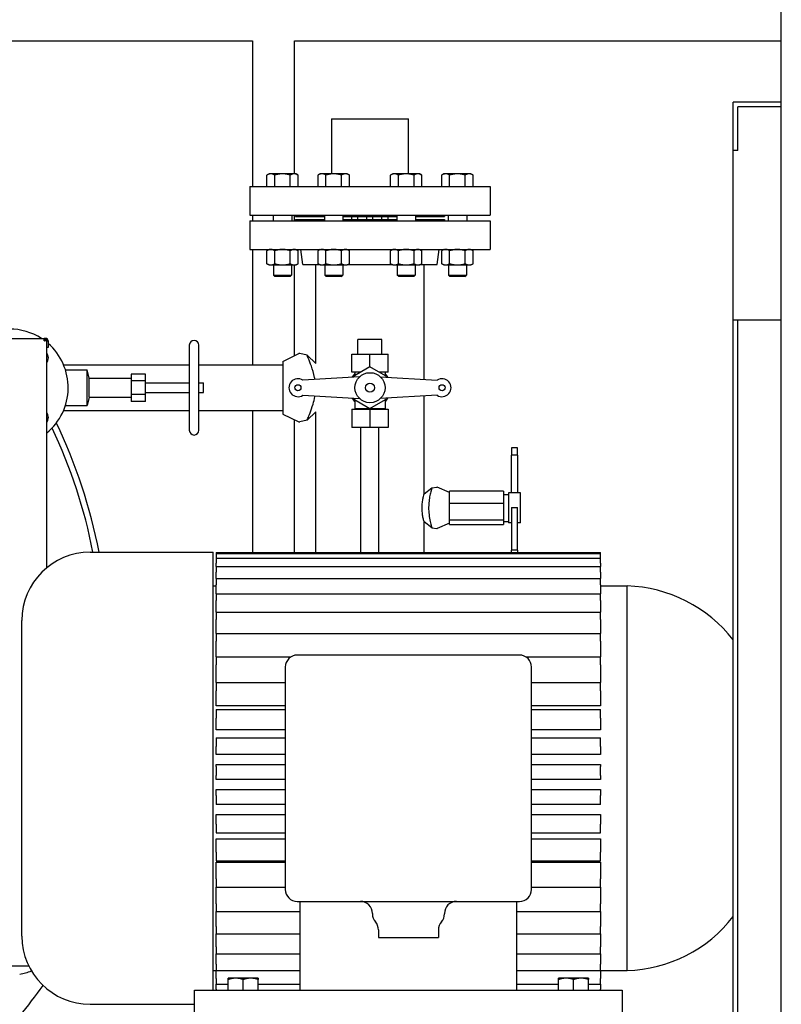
# Model space of a CAD drawing. Header units: inches. Extents: x 24 to 1128, y -94 to 748.
# Tile 68 of 256: x 273 to 305, y 256 to 297. Entities that reach past the tile are written whole.
import ezdxf

# ---------------------------------------------------------------- set-up
doc = ezdxf.new("R2010")
doc.units = ezdxf.units.IN
doc.header["$LTSCALE"] = 32
doc.header["$MEASUREMENT"] = 0
doc.layers.add('Visible (ANSI)', color=7, linetype='Continuous', lineweight=30)

msp = doc.modelspace()

# ---------------------------------------------------------------- linework, layer by layer
at = {"layer": 'Visible (ANSI)'}
for p, q in [((304.98302, 265.06362), (304.98302, 301.01962)), ((230.54552, 295.75112), (282.96962, 295.75112)), ((282.96962, 295.75112), (282.96962, 289.68862)), ((284.71962, 290.21262), (284.71962, 295.75112)), ((284.71962, 295.75112), (304.98302, 295.75112)), ((302.98302, 291.18862), (302.98302, 293.18862)), ((304.98302, 293.18862), (302.98302, 293.18862)), ((303.17052, 291.18862), (303.17052, 293.00112)), ((304.98302, 293.00112), (303.17052, 293.00112)), ((286.26302, 292.50112), (286.26302, 290.21262)), ((286.26302, 292.50112), (286.51302, 292.50112)), ((286.51302, 292.50112), (289.21302, 292.50112)), ((289.21302, 292.50112), (289.46302, 292.50112)), ((289.46302, 290.21262), (289.46302, 292.50112)), ((303.17052, 291.18862), (302.98302, 291.18862)), ((302.98302, 284.12612), (302.98302, 291.18862)), ((283.66043, 290.21262), (283.57342, 290.16238)), ((283.57342, 289.68862), (283.57342, 290.16238)), ((283.73579, 290.21262), (283.66043, 290.21262)), ((284.22293, 290.21262), (283.73579, 290.21262)), ((283.89817, 289.68862), (283.89817, 290.16238)), ((284.71007, 290.21262), (284.22293, 290.21262)), ((284.54769, 289.68862), (284.54769, 290.16238)), ((284.78543, 290.21262), (284.71007, 290.21262)), ((284.78543, 290.21262), (284.87245, 290.16238)), ((284.87245, 289.68862), (284.87245, 290.16238)), ((285.79275, 290.21262), (285.70573, 290.16238)), ((285.70573, 289.68862), (285.70573, 290.16238)), ((285.86811, 290.21262), (285.79275, 290.21262)), ((286.35525, 290.21262), (285.86811, 290.21262)), ((286.03049, 289.68862), (286.03049, 290.16238)), ((286.84239, 290.21262), (286.35525, 290.21262)), ((286.68001, 289.68862), (286.68001, 290.16238)), ((286.91775, 290.21262), (286.84239, 290.21262)), ((286.91775, 290.21262), (287.00477, 290.16238)), ((287.00477, 289.68862), (287.00477, 290.16238)), ((288.80829, 290.21262), (288.72127, 290.16238)), ((288.72127, 289.68862), (288.72127, 290.16238)), ((288.88365, 290.21262), (288.80829, 290.21262)), ((289.37079, 290.21262), (288.88365, 290.21262)), ((289.04603, 289.68862), (289.04603, 290.16238)), ((289.85793, 290.21262), (289.37079, 290.21262)), ((289.69555, 289.68862), (289.69555, 290.16238)), ((289.93329, 290.21262), (289.85793, 290.21262)), ((289.93329, 290.21262), (290.02031, 290.16238)), ((290.02031, 289.68862), (290.02031, 290.16238)), ((290.9406, 290.21262), (290.85359, 290.16238)), ((290.85359, 289.68862), (290.85359, 290.16238)), ((291.01597, 290.21262), (290.9406, 290.21262)), ((291.5031, 290.21262), (291.01597, 290.21262)), ((291.17835, 289.68862), (291.17835, 290.16238)), ((291.99024, 290.21262), (291.5031, 290.21262)), ((291.82786, 289.68862), (291.82786, 290.16238)), ((292.0656, 290.21262), (291.99024, 290.21262)), ((292.0656, 290.21262), (292.15262, 290.16238)), ((292.15262, 289.68862), (292.15262, 290.16238)), ((282.86302, 289.68862), (282.86302, 288.49862)), ((282.86302, 289.68862), (292.86302, 289.68862)), ((292.86302, 289.68862), (292.86302, 288.49862)), ((282.86302, 288.49862), (292.86302, 288.49862)), ((282.96962, 288.49862), (282.96962, 288.25362)), ((283.83893, 288.49862), (283.83893, 288.25362)), ((284.60693, 288.49862), (284.60693, 288.25362)), ((284.71962, 288.25362), (284.71962, 288.49862)), ((284.76802, 288.49862), (284.76802, 288.43862)), ((284.76802, 288.43862), (285.97125, 288.43862)), ((285.97125, 288.49862), (285.97125, 288.25362)), ((286.73925, 288.49862), (286.73925, 288.25362)), ((286.73925, 288.43862), (288.98679, 288.43862)), ((287.11302, 288.31362), (287.11302, 288.43862)), ((287.36302, 288.31362), (287.36302, 288.43862)), ((287.73802, 288.31362), (287.73802, 288.43862)), ((287.98802, 288.31362), (287.98802, 288.43862)), ((288.36302, 288.31362), (288.36302, 288.43862)), ((288.61302, 288.31362), (288.61302, 288.43862)), ((288.98679, 288.49862), (288.98679, 288.25362)), ((289.75479, 288.49862), (289.75479, 288.25362)), ((289.75479, 288.43862), (290.95802, 288.43862)), ((290.95802, 288.49862), (290.95802, 288.43862)), ((291.1191, 288.49862), (291.1191, 288.25362)), ((291.8871, 288.49862), (291.8871, 288.25362)), ((282.86302, 288.25362), (282.86302, 287.06362)), ((282.86302, 288.25362), (292.86302, 288.25362)), ((284.76802, 288.31362), (284.76802, 288.25362)), ((284.76802, 288.31362), (285.97125, 288.31362)), ((286.73925, 288.31362), (288.98679, 288.31362)), ((289.75479, 288.31362), (290.95802, 288.31362)), ((290.95802, 288.31362), (290.95802, 288.25362)), ((292.86302, 288.25362), (292.86302, 287.06362)), ((282.86302, 287.06362), (292.86302, 287.06362)), ((282.96962, 287.06362), (282.96962, 282.26362)), ((283.66043, 287.06362), (283.57342, 287.01338)), ((283.57342, 286.47287), (283.57342, 287.01338)), ((283.89817, 286.47287), (283.89817, 287.01338)), ((284.54769, 286.47287), (284.54769, 287.01338)), ((284.78543, 287.06362), (284.87245, 287.01338)), ((284.87245, 286.47287), (284.87245, 287.01338)), ((285.06537, 286.43362), (284.98802, 287.06362)), ((285.79275, 287.06362), (285.70573, 287.01338)), ((285.70573, 286.47287), (285.70573, 287.01338)), ((286.03049, 286.47287), (286.03049, 287.01338)), ((286.68001, 286.47287), (286.68001, 287.01338)), ((286.91775, 287.06362), (287.00477, 287.01338)), ((287.00477, 286.47287), (287.00477, 287.01338)), ((288.80829, 287.06362), (288.72127, 287.01338)), ((288.72127, 286.47287), (288.72127, 287.01338)), ((289.04603, 286.47287), (289.04603, 287.01338)), ((289.69555, 286.47287), (289.69555, 287.01338)), ((289.93329, 287.06362), (290.02031, 287.01338)), ((290.02031, 286.47287), (290.02031, 287.01338)), ((290.66067, 286.43362), (290.73802, 287.06362)), ((290.9406, 287.06362), (290.85359, 287.01338)), ((290.85359, 286.47287), (290.85359, 287.01338)), ((291.17835, 286.47287), (291.17835, 287.01338)), ((291.82786, 286.47287), (291.82786, 287.01338)), ((292.0656, 287.06362), (292.15262, 287.01338)), ((292.15262, 286.47287), (292.15262, 287.01338)), ((283.66043, 286.42262), (283.57342, 286.47287)), ((283.66043, 286.42262), (283.73579, 286.42262)), ((283.73579, 286.42262), (284.22293, 286.42262)), ((283.84793, 286.42262), (283.84793, 285.99812)), ((284.22293, 286.42262), (284.71007, 286.42262)), ((284.59793, 286.42262), (284.59793, 285.99812)), ((284.71007, 286.42262), (284.78543, 286.42262)), ((284.71962, 282.64204), (284.71962, 286.42262)), ((284.78543, 286.42262), (284.87245, 286.47287)), ((285.06537, 286.43362), (285.77369, 286.43362)), ((285.61302, 282.31362), (285.61302, 286.43362)), ((285.79275, 286.42262), (285.70573, 286.47287)), ((285.79275, 286.42262), (285.86811, 286.42262)), ((285.86811, 286.42262), (286.35525, 286.42262)), ((285.98025, 286.42262), (285.98025, 285.99812)), ((286.35525, 286.42262), (286.84239, 286.42262)), ((286.73025, 286.42262), (286.73025, 285.99812)), ((286.84239, 286.42262), (286.91775, 286.42262)), ((286.91775, 286.42262), (287.00477, 286.47287)), ((286.9368, 286.43362), (288.78924, 286.43362)), ((288.80829, 286.42262), (288.72127, 286.47287)), ((288.80829, 286.42262), (288.88365, 286.42262)), ((288.88365, 286.42262), (289.37079, 286.42262)), ((288.99579, 286.42262), (288.99579, 285.99812)), ((289.37079, 286.42262), (289.85793, 286.42262)), ((289.74579, 286.42262), (289.74579, 285.99812)), ((289.85793, 286.42262), (289.93329, 286.42262)), ((289.93329, 286.42262), (290.02031, 286.47287)), ((289.95234, 286.43362), (290.66067, 286.43362)), ((290.11302, 281.65887), (290.11302, 286.43362)), ((290.9406, 286.42262), (290.85359, 286.47287)), ((290.9406, 286.42262), (291.01597, 286.42262)), ((291.01597, 286.42262), (291.5031, 286.42262)), ((291.1281, 286.42262), (291.1281, 285.99812)), ((291.5031, 286.42262), (291.99024, 286.42262)), ((291.8781, 286.42262), (291.8781, 285.99812)), ((291.99024, 286.42262), (292.0656, 286.42262)), ((292.0656, 286.42262), (292.15262, 286.47287)), ((283.90928, 285.93862), (283.84793, 285.99812)), ((283.84793, 285.99812), (284.59793, 285.99812)), ((284.53659, 285.93862), (284.59793, 285.99812)), ((286.04159, 285.93862), (285.98025, 285.99812)), ((285.98025, 285.99812), (286.73025, 285.99812)), ((286.6689, 285.93862), (286.73025, 285.99812)), ((289.05714, 285.93862), (288.99579, 285.99812)), ((288.99579, 285.99812), (289.74579, 285.99812)), ((289.68445, 285.93862), (289.74579, 285.99812)), ((291.18945, 285.93862), (291.1281, 285.99812)), ((291.1281, 285.99812), (291.8781, 285.99812)), ((291.81676, 285.93862), (291.8781, 285.99812)), ((284.53659, 285.93862), (283.90928, 285.93862)), ((286.6689, 285.93862), (286.04159, 285.93862)), ((289.68445, 285.93862), (289.05714, 285.93862)), ((291.81676, 285.93862), (291.18945, 285.93862)), ((303.17052, 284.12612), (302.98302, 284.12612)), ((302.98302, 255.06362), (302.98302, 284.12612)), ((303.17052, 255.06362), (303.17052, 284.12612)), ((304.98302, 284.12612), (303.17052, 284.12612)), ((271.42552, 283.36362), (274.30052, 283.36362)), ((274.30052, 283.26362), (274.30052, 283.36362)), ((274.36402, 283.36362), (274.30052, 283.36362)), ((274.30052, 283.31362), (274.36402, 283.31362)), ((274.30052, 283.26362), (274.31302, 283.26362)), ((274.41302, 283.26362), (274.31302, 283.26362)), ((274.36302, 283.26362), (274.36302, 283.31362)), ((274.41302, 273.82463), (274.41302, 283.26362)), ((274.41402, 282.98862), (274.41402, 283.26362)), ((274.41402, 283.26362), (274.46402, 283.26362)), ((274.46402, 283.26362), (274.46402, 282.98862)), ((287.36302, 282.71362), (287.36302, 283.31362)), ((288.36302, 283.31362), (287.36302, 283.31362)), ((288.36302, 282.71362), (288.36302, 283.31362)), ((274.46402, 282.98862), (274.41402, 282.98862)), ((280.34333, 283.08528), (280.34333, 279.54197)), ((280.73704, 279.54197), (280.73704, 283.08528)), ((284.23802, 282.40862), (284.90071, 282.72981)), ((285.24458, 282.66138), (284.93865, 282.73396)), ((287.11302, 282.71362), (287.86302, 282.71362)), ((287.11302, 281.96362), (287.11302, 282.71362)), ((287.86302, 282.17965), (287.86302, 282.71362)), ((287.86302, 282.71362), (288.61302, 282.71362)), ((288.61302, 281.96362), (288.61302, 282.71362)), ((284.23802, 282.40862), (284.23802, 280.21862)), ((285.24458, 282.66138), (285.61302, 282.31362)), ((275.11048, 282.26362), (280.34333, 282.26362)), ((275.18679, 282.05772), (276.09137, 282.05772)), ((276.17207, 281.70733), (276.09137, 282.05772)), ((276.09137, 280.56953), (276.09137, 282.05772)), ((278.51263, 281.88188), (277.92207, 281.88188)), ((277.92207, 281.88188), (277.92207, 281.59775)), ((278.51263, 281.59775), (278.51263, 281.88188)), ((280.73704, 282.26362), (284.23802, 282.26362)), ((287.48885, 281.96362), (287.11302, 281.96362)), ((287.86302, 282.17965), (287.11516, 281.74787)), ((287.23802, 281.96362), (287.23802, 281.81881)), ((288.61088, 281.74787), (287.86302, 282.17965)), ((288.61302, 281.96362), (288.23719, 281.96362)), ((288.48802, 281.96362), (288.48802, 281.81881)), ((276.17207, 281.70733), (277.92207, 281.70733)), ((276.17207, 280.91992), (276.17207, 281.70733)), ((277.92207, 281.59775), (277.92207, 281.0295)), ((278.51263, 281.59775), (277.92207, 281.59775)), ((278.51263, 281.0295), (278.51263, 281.59775)), ((278.51263, 281.51048), (280.34333, 281.51048)), ((280.73704, 281.51048), (280.93389, 281.51048)), ((280.93389, 281.11677), (280.93389, 281.51048)), ((287.43247, 281.76667), (285.06948, 281.62667)), ((288.29357, 281.76667), (290.65655, 281.62667)), ((278.51263, 281.11677), (280.34333, 281.11677)), ((280.73704, 281.11677), (280.93389, 281.11677)), ((276.17207, 280.91992), (276.09137, 280.56953)), ((276.17207, 280.91992), (277.92207, 280.91992)), ((277.92207, 281.0295), (277.92207, 280.74537)), ((278.51263, 281.0295), (277.92207, 281.0295)), ((278.51263, 280.74537), (277.92207, 280.74537)), ((278.51263, 280.74537), (278.51263, 281.0295)), ((285.06948, 281.00058), (287.43247, 280.86058)), ((287.11516, 280.87938), (287.86302, 280.4476)), ((287.23802, 280.80844), (287.23802, 280.43862)), ((287.86302, 280.4476), (288.61088, 280.87938)), ((290.65655, 281.00058), (288.29357, 280.86058)), ((288.48802, 280.80844), (288.48802, 280.43862)), ((290.11302, 276.89175), (290.11302, 280.96838)), ((275.11048, 280.36362), (280.34333, 280.36362)), ((275.18679, 280.56953), (276.09137, 280.56953)), ((280.73704, 280.36362), (284.23802, 280.36362)), ((282.96962, 280.36362), (282.96962, 274.45243)), ((285.61302, 280.31362), (285.24458, 279.96587)), ((285.61302, 274.45243), (285.61302, 280.31362)), ((287.11302, 280.41362), (287.11302, 279.66362)), ((287.11302, 280.41362), (287.86302, 280.41362)), ((288.48802, 280.43862), (287.23802, 280.43862)), ((287.30052, 280.41362), (287.30052, 280.43862)), ((287.86302, 280.41362), (287.86302, 279.66362)), ((287.86302, 280.41362), (288.61302, 280.41362)), ((288.42552, 280.41362), (288.42552, 280.43862)), ((288.61302, 280.41362), (288.61302, 279.66362)), ((284.23802, 280.21862), (284.90071, 279.89744)), ((284.71962, 274.45243), (284.71962, 279.98521)), ((285.24458, 279.96587), (284.93865, 279.89329)), ((287.86302, 279.66362), (287.11302, 279.66362)), ((287.48802, 274.45243), (287.48802, 279.66362)), ((288.61302, 279.66362), (287.86302, 279.66362)), ((288.23802, 274.45243), (288.23802, 279.66362)), ((294.00052, 278.80994), (293.75052, 278.80994)), ((293.75052, 278.80994), (293.75052, 278.51031)), ((294.00052, 278.51031), (294.00052, 278.80994)), ((294.00052, 278.51031), (293.75052, 278.51031)), ((293.75052, 276.93842), (293.75052, 278.51031)), ((294.00052, 278.51031), (294.00052, 276.93842)), ((290.11302, 276.89175), (290.43795, 277.1447)), ((290.43795, 277.1447), (290.63954, 277.17267)), ((291.17552, 276.95162), (290.65764, 277.17029)), ((291.17552, 276.84617), (291.17552, 277.01072)), ((293.42552, 277.01072), (291.17552, 277.01072)), ((293.42552, 277.01072), (293.42552, 276.50041)), ((291.17552, 276.66496), (291.17552, 276.84617)), ((291.17552, 276.50041), (291.17552, 276.66496)), ((293.42552, 276.87612), (293.62552, 276.87612)), ((293.75052, 276.93862), (293.62552, 276.93862)), ((293.62552, 276.93862), (293.62552, 275.68862)), ((294.00052, 276.93842), (293.75052, 276.93842)), ((294.12552, 276.93862), (294.00052, 276.93862)), ((294.12552, 275.68862), (294.12552, 276.93862)), ((291.17552, 276.27563), (291.17552, 276.50041)), ((293.42552, 276.50041), (291.17552, 276.50041)), ((291.17552, 276.02809), (291.17552, 276.27563)), ((293.42552, 276.50041), (293.42552, 275.80331)), ((293.75052, 276.32953), (294.00052, 276.32953)), ((293.75052, 276.32953), (293.75052, 274.55965)), ((294.00052, 274.55965), (294.00052, 276.32953)), ((290.11302, 274.45243), (290.11302, 275.7355)), ((290.43795, 275.48255), (290.11302, 275.7355)), ((291.17552, 275.80331), (291.17552, 276.02809)), ((291.17552, 275.74309), (291.17552, 275.80331)), ((293.42552, 275.80331), (291.17552, 275.80331)), ((291.17552, 275.67676), (291.17552, 275.74309)), ((293.42552, 275.80331), (293.42552, 275.61653)), ((293.42552, 275.75112), (293.62552, 275.75112)), ((290.43795, 275.48255), (290.63954, 275.45458)), ((291.17552, 275.67562), (290.65764, 275.45696)), ((291.17552, 275.61653), (291.17552, 275.67676)), ((291.17552, 275.61653), (293.42552, 275.61653)), ((293.75052, 275.68862), (293.62552, 275.68862)), ((294.12552, 275.68862), (294.00052, 275.68862)), ((294.00052, 274.55965), (293.75052, 274.55965)), ((293.75052, 274.45243), (293.75052, 274.55965)), ((294.00052, 274.55965), (294.00052, 274.45243)), ((276.21595, 274.4703), (281.33802, 274.4703)), ((281.33802, 256.24362), (281.33802, 274.4703)), ((281.46302, 274.45243), (297.46302, 274.45243)), ((281.46302, 274.45243), (281.46302, 274.41302)), ((281.46302, 274.41302), (297.46302, 274.41302)), ((281.46302, 274.41302), (281.46302, 274.22675)), ((281.46302, 274.21686), (281.46302, 274.22675)), ((281.46302, 274.21686), (297.46302, 274.21686)), ((281.46302, 274.21686), (281.46302, 274.0061)), ((297.46302, 274.41302), (297.46302, 274.45243)), ((297.46302, 274.22675), (297.46302, 274.41302)), ((297.46302, 274.22675), (297.46302, 274.21686)), ((297.46302, 274.0061), (297.46302, 274.21686)), ((281.46302, 273.86729), (281.46302, 274.0061)), ((281.46302, 273.86729), (297.46302, 273.86729)), ((281.46302, 273.86729), (281.46302, 273.63245)), ((297.46302, 274.0061), (297.46302, 273.86729)), ((297.46302, 273.63245), (297.46302, 273.86729)), ((281.46302, 273.37029), (281.46302, 273.63245)), ((281.46302, 273.37029), (297.46302, 273.37029)), ((281.46302, 273.37029), (281.46302, 273.11218)), ((297.46302, 273.63245), (297.46302, 273.37029)), ((297.46302, 273.11218), (297.46302, 273.37029)), ((281.33802, 273.06362), (281.46302, 273.06362)), ((281.46302, 272.73438), (281.46302, 273.11218)), ((297.46302, 273.11218), (297.46302, 272.73438)), ((297.46302, 273.06362), (298.56302, 273.06362)), ((298.56302, 257.06362), (298.56302, 273.06362)), ((281.46302, 272.73438), (297.46302, 272.73438)), ((281.46302, 272.73438), (281.46302, 272.45419)), ((281.46302, 271.97042), (281.46302, 272.45419)), ((297.46302, 272.45419), (297.46302, 272.73438)), ((297.46302, 272.45419), (297.46302, 271.97042)), ((273.37592, 258.49697), (273.37592, 271.63028)), ((281.46302, 271.97042), (297.46302, 271.97042)), ((281.46302, 271.97042), (281.46302, 271.66975)), ((281.46302, 271.0915), (281.46302, 271.66975)), ((297.46302, 271.66975), (297.46302, 271.97042)), ((297.46302, 271.66975), (297.46302, 271.0915)), ((281.46302, 271.0915), (297.46302, 271.0915)), ((281.46302, 271.0915), (281.46302, 270.77228)), ((297.46302, 270.77228), (297.46302, 271.0915)), ((281.46302, 270.11264), (281.46302, 270.77228)), ((297.46302, 270.77228), (297.46302, 270.11264)), ((281.46302, 270.11264), (284.57304, 270.11264)), ((281.46302, 270.11264), (281.46302, 269.77714)), ((294.08802, 270.18862), (284.83802, 270.18862)), ((294.35299, 270.11264), (297.46302, 270.11264)), ((297.46302, 269.77714), (297.46302, 270.11264)), ((281.46302, 269.0506), (281.46302, 269.77714)), ((284.33802, 269.68862), (284.33802, 260.43862)), ((294.58802, 260.43862), (294.58802, 269.68862)), ((297.46302, 269.77714), (297.46302, 269.0506)), ((281.46302, 269.0506), (284.33802, 269.0506)), ((281.46302, 269.0506), (281.46302, 268.70134)), ((294.58802, 269.0506), (297.46302, 269.0506)), ((297.46302, 268.70134), (297.46302, 269.0506)), ((281.46302, 268.0749), (281.46302, 268.70134)), ((297.46302, 268.70134), (297.46302, 268.0749)), ((284.33802, 268.0749), (281.46302, 268.0749)), ((297.46302, 268.0749), (294.58802, 268.0749)), ((281.46302, 267.92355), (284.33802, 267.92355)), ((281.46302, 267.92355), (281.46302, 267.5633)), ((281.46302, 267.08173), (281.46302, 267.5633)), ((294.58802, 267.92355), (297.46302, 267.92355)), ((297.46302, 267.5633), (297.46302, 267.92355)), ((297.46302, 267.5633), (297.46302, 267.08173)), ((284.33802, 267.08173), (281.46302, 267.08173)), ((281.46302, 266.75078), (284.33802, 266.75078)), ((281.46302, 266.75078), (281.46302, 266.38249)), ((297.46302, 267.08173), (294.58802, 267.08173)), ((294.58802, 266.75078), (297.46302, 266.75078)), ((297.46302, 266.38249), (297.46302, 266.75078)), ((281.46302, 266.05402), (281.46302, 266.38249)), ((297.46302, 266.38249), (297.46302, 266.05402)), ((284.33802, 266.05402), (281.46302, 266.05402)), ((297.46302, 266.05402), (294.58802, 266.05402)), ((281.46302, 265.64097), (284.33802, 265.64097)), ((281.46302, 265.55186), (281.46302, 265.64097)), ((281.46302, 265.55186), (281.46302, 265.17911)), ((294.58802, 265.64097), (297.46302, 265.64097)), ((297.46302, 265.64097), (297.46302, 265.55186)), ((297.46302, 265.17911), (297.46302, 265.55186)), ((281.46302, 265.00937), (281.46302, 265.17911)), ((297.46302, 265.17911), (297.46302, 265.00937)), ((284.33802, 265.00937), (281.46302, 265.00937)), ((297.46302, 265.00937), (294.58802, 265.00937)), ((304.98302, 241.51018), (304.98302, 265.06362)), ((281.46302, 264.59455), (284.33802, 264.59455)), ((281.46302, 264.34491), (281.46302, 264.59455)), ((281.46302, 264.34491), (281.46302, 263.97376)), ((294.58802, 264.59455), (297.46302, 264.59455)), ((297.46302, 264.59455), (297.46302, 264.34491)), ((297.46302, 263.97376), (297.46302, 264.34491)), ((281.46302, 263.96565), (281.46302, 263.97376)), ((284.33802, 263.96565), (281.46302, 263.96565)), ((297.46302, 263.96565), (294.58802, 263.96565)), ((297.46302, 263.97376), (297.46302, 263.96565)), ((281.46302, 263.55615), (284.33802, 263.55615)), ((281.46302, 263.15026), (281.46302, 263.55615)), ((294.58802, 263.55615), (297.46302, 263.55615)), ((297.46302, 263.55615), (297.46302, 263.15026)), ((281.46302, 263.15026), (281.46302, 262.78561)), ((297.46302, 262.78561), (297.46302, 263.15026)), ((281.46302, 262.78561), (284.33802, 262.78561)), ((294.58802, 262.78561), (297.46302, 262.78561)), ((281.46302, 262.54354), (284.33802, 262.54354)), ((281.46302, 261.98835), (281.46302, 262.54354)), ((294.58802, 262.54354), (297.46302, 262.54354)), ((297.46302, 262.54354), (297.46302, 261.98835)), ((281.46302, 261.98835), (281.46302, 261.63323)), ((297.46302, 261.63323), (297.46302, 261.98835)), ((281.46302, 261.63323), (284.33802, 261.63323)), ((281.46302, 261.57405), (284.33802, 261.57405)), ((281.46302, 260.87905), (281.46302, 261.57405)), ((294.58802, 261.63323), (297.46302, 261.63323)), ((294.58802, 261.57405), (297.46302, 261.57405)), ((297.46302, 261.57405), (297.46302, 260.87905)), ((281.46302, 260.87905), (281.46302, 260.53634)), ((297.46302, 260.53634), (297.46302, 260.87905)), ((281.46302, 259.84136), (281.46302, 260.53634)), ((281.46302, 260.53634), (284.33802, 260.53634)), ((294.58802, 260.53634), (297.46302, 260.53634)), ((297.46302, 260.53634), (297.46302, 259.84136)), ((281.46302, 259.84136), (281.46302, 259.5137)), ((284.83802, 259.93862), (294.08802, 259.93862)), ((284.96302, 256.24362), (284.96302, 259.93862)), ((293.96302, 259.93862), (293.96302, 256.24362)), ((297.46302, 259.5137), (297.46302, 259.84136)), ((281.46302, 258.89302), (281.46302, 259.5137)), ((281.46302, 259.5137), (284.96302, 259.5137)), ((287.96302, 259.43862), (287.96302, 259.41705)), ((290.96302, 259.43862), (290.96302, 259.41705)), ((293.96302, 259.5137), (297.46302, 259.5137)), ((297.46302, 259.5137), (297.46302, 258.89302)), ((281.46302, 258.89302), (281.46302, 258.58282)), ((281.46302, 258.05026), (281.46302, 258.58282)), ((281.46302, 258.58282), (284.96302, 258.58282)), ((288.21302, 258.75561), (288.21302, 258.43862)), ((290.71302, 258.75561), (290.71302, 258.43862)), ((293.96302, 258.58282), (297.46302, 258.58282)), ((297.46302, 258.58282), (297.46302, 258.89302)), ((297.46302, 258.58282), (297.46302, 258.05026)), ((288.21302, 258.43862), (290.71302, 258.43862)), ((281.46302, 258.05026), (281.46302, 257.75961)), ((281.46302, 257.3275), (281.46302, 257.75961)), ((281.46302, 257.75961), (284.96302, 257.75961)), ((293.96302, 257.75961), (297.46302, 257.75961)), ((297.46302, 257.75961), (297.46302, 258.05026)), ((297.46302, 257.75961), (297.46302, 257.3275)), ((281.46302, 257.3275), (281.46302, 257.05817)), ((297.46302, 257.05817), (297.46302, 257.3275)), ((271.42552, 257.26362), (273.65771, 257.26362)), ((281.33802, 257.06362), (281.46302, 257.06362)), ((281.46302, 256.73711), (281.46302, 257.05817)), ((281.46302, 257.05817), (284.96302, 257.05817)), ((293.96302, 257.05817), (297.46302, 257.05817)), ((297.46302, 257.06362), (298.56302, 257.06362)), ((297.46302, 257.05817), (297.46302, 256.73711)), ((281.46302, 256.73711), (281.46302, 256.4905)), ((281.46302, 256.28919), (281.46302, 256.4905)), ((281.46302, 256.4905), (281.96302, 256.4905)), ((282.27552, 256.74362), (281.96302, 256.74362)), ((281.96302, 256.24362), (281.96302, 256.6878)), ((282.90052, 256.74362), (282.27552, 256.74362)), ((282.58802, 256.24362), (282.58802, 256.6878)), ((283.21302, 256.74362), (282.90052, 256.74362)), ((283.21302, 256.24362), (283.21302, 256.6878)), ((283.21302, 256.4905), (284.96302, 256.4905)), ((293.96302, 256.4905), (295.71302, 256.4905)), ((296.02552, 256.74362), (295.71302, 256.74362)), ((295.71302, 256.24362), (295.71302, 256.6878)), ((296.65052, 256.74362), (296.02552, 256.74362)), ((296.33802, 256.24362), (296.33802, 256.6878)), ((296.96302, 256.74362), (296.65052, 256.74362)), ((296.96302, 256.24362), (296.96302, 256.6878)), ((296.96302, 256.4905), (297.46302, 256.4905)), ((297.46302, 256.4905), (297.46302, 256.73711)), ((297.46302, 256.4905), (297.46302, 256.28919)), ((280.56302, 255.06362), (280.56302, 256.24362)), ((280.56302, 256.24362), (298.36302, 256.24362)), ((281.46302, 256.28919), (281.46302, 256.24362)), ((297.46302, 256.24362), (297.46302, 256.28919)), ((298.36302, 256.24362), (298.36302, 255.06362)), ((276.21595, 255.65695), (280.56302, 255.65695))]:
    msp.add_line(p, q, dxfattribs=at)
for centre, radius in [((287.86302, 281.31362), 0.625), ((287.86302, 281.31362), 0.1875), ((284.86302, 281.31362), 0.125), ((290.86302, 281.31362), 0.125)]:
    msp.add_circle(centre, radius, dxfattribs=at)
for centre, radius, start, end in [((272.86302, 281.31362), 2.44, 57.157435, 122.842565), ((274.36402, 283.26362), 0.1, 0, 90), ((274.36402, 283.26362), 0.05, 0, 90), ((272.86302, 281.31362), 2.44, 50.531364, 50.561775), ((272.86302, 281.31362), 2.44, 309.438225, 48.99328), ((280.54018, 283.08528), 0.19685, 0, 180), ((274.10046, 282.55106), 0.375, 326.460145, 33.539855), ((284.92552, 282.67862), 0.05687, 76.65376, 115.857547), ((287.86302, 281.31362), 0.85937, 136.658242, 149.22287), ((287.86302, 281.31362), 0.85937, 30.77713, 43.341758), ((284.86302, 281.31362), 0.375, 56.593678, 303.406322), ((290.86302, 281.31362), 0.375, 236.593678, 123.406322), ((287.86302, 281.31362), 0.85937, 210.77713, 223.341758), ((287.86302, 281.31362), 0.85937, 316.658242, 329.22287), ((274.10046, 280.07619), 0.375, 326.460145, 33.539855), ((254.98302, 270.31362), 21.75, 26.402718, 26.704852), ((254.98302, 270.31362), 22, 10.890929, 25.672601), ((254.98302, 270.31362), 22, 10.890929, 25.672601), ((284.92552, 279.94862), 0.05687, 244.142453, 283.34624), ((254.98302, 270.31362), 21.75, 11.017669, 25.377799), ((280.54018, 279.54197), 0.19685, 180, 0), ((290.64427, 277.13862), 0.03437, 67.108707, 97.899912), ((290.64427, 275.48862), 0.03437, 262.100088, 292.891293), ((276.21595, 271.63028), 2.84002, 90, 180), ((298.38693, 267.2396), 5.82669, 37.926609, 88.268238), ((284.83802, 269.68862), 0.5, 90, 180), ((294.08802, 269.68862), 0.5, 0, 90), ((284.83802, 260.43862), 0.5, 180, 270), ((294.08802, 260.43862), 0.5, 270, 0), ((287.46302, 259.43862), 0.5, 0, 90), ((291.46302, 259.43862), 0.5, 90, 180), ((288.46302, 259.41705), 0.5, 180, 221.409622), ((290.46302, 259.41705), 0.5, 318.590378, 0), ((287.71302, 258.75561), 0.5, 0, 41.409622), ((291.21302, 258.75561), 0.5, 138.590378, 180), ((298.38693, 262.88765), 5.82669, 271.731762, 322.073391), ((276.21595, 258.49697), 2.84002, 180, 270), ((272.86302, 259.31362), 2.44, 279.911752, 291.884494), ((254.98302, 270.31362), 23.75, 320.401175, 324.253777)]:
    msp.add_arc(centre, radius, start, end, dxfattribs=at)
for points, weights in [([(283.73579, 290.21262), (283.66043, 290.21262), (283.57342, 290.16238)], [1, 1.0379548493, 1]), ([(283.89817, 290.16238), (283.81116, 290.21262), (283.73579, 290.21262)], [1, 1.0379548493, 1]), ([(284.22293, 290.21262), (284.07221, 290.21262), (283.89817, 290.16238)], [1, 1.0379548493, 1]), ([(284.54769, 290.16238), (284.37366, 290.21262), (284.22293, 290.21262)], [1, 1.0379548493, 1]), ([(284.71007, 290.21262), (284.63471, 290.21262), (284.54769, 290.16238)], [1, 1.0379548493, 1]), ([(284.87245, 290.16238), (284.78543, 290.21262), (284.71007, 290.21262)], [1, 1.0379548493, 1]), ([(285.86811, 290.21262), (285.79275, 290.21262), (285.70573, 290.16238)], [1, 1.0379548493, 1]), ([(286.03049, 290.16238), (285.94347, 290.21262), (285.86811, 290.21262)], [1, 1.0379548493, 1]), ([(286.35525, 290.21262), (286.20453, 290.21262), (286.03049, 290.16238)], [1, 1.0379548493, 1]), ([(286.68001, 290.16238), (286.50597, 290.21262), (286.35525, 290.21262)], [1, 1.0379548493, 1]), ([(286.84239, 290.21262), (286.76703, 290.21262), (286.68001, 290.16238)], [1, 1.0379548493, 1]), ([(287.00477, 290.16238), (286.91775, 290.21262), (286.84239, 290.21262)], [1, 1.0379548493, 1]), ([(288.88365, 290.21262), (288.80829, 290.21262), (288.72127, 290.16238)], [1, 1.0379548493, 1]), ([(289.04603, 290.16238), (288.95901, 290.21262), (288.88365, 290.21262)], [1, 1.0379548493, 1]), ([(289.37079, 290.21262), (289.22007, 290.21262), (289.04603, 290.16238)], [1, 1.0379548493, 1]), ([(289.69555, 290.16238), (289.52151, 290.21262), (289.37079, 290.21262)], [1, 1.0379548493, 1]), ([(289.85793, 290.21262), (289.78257, 290.21262), (289.69555, 290.16238)], [1, 1.0379548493, 1]), ([(290.02031, 290.16238), (289.93329, 290.21262), (289.85793, 290.21262)], [1, 1.0379548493, 1]), ([(291.01597, 290.21262), (290.9406, 290.21262), (290.85359, 290.16238)], [1, 1.0379548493, 1]), ([(291.17835, 290.16238), (291.09133, 290.21262), (291.01597, 290.21262)], [1, 1.0379548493, 1]), ([(291.5031, 290.21262), (291.35238, 290.21262), (291.17835, 290.16238)], [1, 1.0379548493, 1]), ([(291.82786, 290.16238), (291.65383, 290.21262), (291.5031, 290.21262)], [1, 1.0379548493, 1]), ([(291.99024, 290.21262), (291.91488, 290.21262), (291.82786, 290.16238)], [1, 1.0379548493, 1]), ([(292.15262, 290.16238), (292.0656, 290.21262), (291.99024, 290.21262)], [1, 1.0379548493, 1]), ([(283.73579, 287.06362), (283.66043, 287.06362), (283.57342, 287.01338)], [1, 1.0379548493, 1]), ([(283.89817, 287.01338), (283.81116, 287.06362), (283.73579, 287.06362)], [1, 1.0379548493, 1]), ([(284.22293, 287.06362), (284.07221, 287.06362), (283.89817, 287.01338)], [1, 1.0379548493, 1]), ([(284.54769, 287.01338), (284.37366, 287.06362), (284.22293, 287.06362)], [1, 1.0379548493, 1]), ([(284.71007, 287.06362), (284.63471, 287.06362), (284.54769, 287.01338)], [1, 1.0379548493, 1]), ([(284.87245, 287.01338), (284.78543, 287.06362), (284.71007, 287.06362)], [1, 1.0379548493, 1]), ([(285.86811, 287.06362), (285.79275, 287.06362), (285.70573, 287.01338)], [1, 1.0379548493, 1]), ([(286.03049, 287.01338), (285.94347, 287.06362), (285.86811, 287.06362)], [1, 1.0379548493, 1]), ([(286.35525, 287.06362), (286.20453, 287.06362), (286.03049, 287.01338)], [1, 1.0379548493, 1]), ([(286.68001, 287.01338), (286.50597, 287.06362), (286.35525, 287.06362)], [1, 1.0379548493, 1]), ([(286.84239, 287.06362), (286.76703, 287.06362), (286.68001, 287.01338)], [1, 1.0379548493, 1]), ([(287.00477, 287.01338), (286.91775, 287.06362), (286.84239, 287.06362)], [1, 1.0379548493, 1]), ([(288.88365, 287.06362), (288.80829, 287.06362), (288.72127, 287.01338)], [1, 1.0379548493, 1]), ([(289.04603, 287.01338), (288.95901, 287.06362), (288.88365, 287.06362)], [1, 1.0379548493, 1]), ([(289.37079, 287.06362), (289.22007, 287.06362), (289.04603, 287.01338)], [1, 1.0379548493, 1]), ([(289.69555, 287.01338), (289.52151, 287.06362), (289.37079, 287.06362)], [1, 1.0379548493, 1]), ([(289.85793, 287.06362), (289.78257, 287.06362), (289.69555, 287.01338)], [1, 1.0379548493, 1]), ([(290.02031, 287.01338), (289.93329, 287.06362), (289.85793, 287.06362)], [1, 1.0379548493, 1]), ([(291.01597, 287.06362), (290.9406, 287.06362), (290.85359, 287.01338)], [1, 1.0379548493, 1]), ([(291.17835, 287.01338), (291.09133, 287.06362), (291.01597, 287.06362)], [1, 1.0379548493, 1]), ([(291.5031, 287.06362), (291.35238, 287.06362), (291.17835, 287.01338)], [1, 1.0379548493, 1]), ([(291.82786, 287.01338), (291.65383, 287.06362), (291.5031, 287.06362)], [1, 1.0379548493, 1]), ([(291.99024, 287.06362), (291.91488, 287.06362), (291.82786, 287.01338)], [1, 1.0379548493, 1]), ([(292.15262, 287.01338), (292.0656, 287.06362), (291.99024, 287.06362)], [1, 1.0379548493, 1]), ([(283.57342, 286.47287), (283.66043, 286.42262), (283.73579, 286.42262)], [1, 1.0379548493, 1]), ([(283.73579, 286.42262), (283.81116, 286.42262), (283.89817, 286.47287)], [1, 1.0379548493, 1]), ([(283.89817, 286.47287), (284.07221, 286.42262), (284.22293, 286.42262)], [1, 1.0379548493, 1]), ([(284.22293, 286.42262), (284.37366, 286.42262), (284.54769, 286.47287)], [1, 1.0379548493, 1]), ([(284.54769, 286.47287), (284.63471, 286.42262), (284.71007, 286.42262)], [1, 1.0379548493, 1]), ([(284.71007, 286.42262), (284.78543, 286.42262), (284.87245, 286.47287)], [1, 1.0379548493, 1]), ([(285.70573, 286.47287), (285.79275, 286.42262), (285.86811, 286.42262)], [1, 1.0379548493, 1]), ([(285.86811, 286.42262), (285.94347, 286.42262), (286.03049, 286.47287)], [1, 1.0379548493, 1]), ([(286.03049, 286.47287), (286.20453, 286.42262), (286.35525, 286.42262)], [1, 1.0379548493, 1]), ([(286.35525, 286.42262), (286.50597, 286.42262), (286.68001, 286.47287)], [1, 1.0379548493, 1]), ([(286.68001, 286.47287), (286.76703, 286.42262), (286.84239, 286.42262)], [1, 1.0379548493, 1]), ([(286.84239, 286.42262), (286.91775, 286.42262), (287.00477, 286.47287)], [1, 1.0379548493, 1]), ([(288.72127, 286.47287), (288.80829, 286.42262), (288.88365, 286.42262)], [1, 1.0379548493, 1]), ([(288.88365, 286.42262), (288.95901, 286.42262), (289.04603, 286.47287)], [1, 1.0379548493, 1]), ([(289.04603, 286.47287), (289.22007, 286.42262), (289.37079, 286.42262)], [1, 1.0379548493, 1]), ([(289.37079, 286.42262), (289.52151, 286.42262), (289.69555, 286.47287)], [1, 1.0379548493, 1]), ([(289.69555, 286.47287), (289.78257, 286.42262), (289.85793, 286.42262)], [1, 1.0379548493, 1]), ([(289.85793, 286.42262), (289.93329, 286.42262), (290.02031, 286.47287)], [1, 1.0379548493, 1]), ([(290.85359, 286.47287), (290.9406, 286.42262), (291.01597, 286.42262)], [1, 1.0379548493, 1]), ([(291.01597, 286.42262), (291.09133, 286.42262), (291.17835, 286.47287)], [1, 1.0379548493, 1]), ([(291.17835, 286.47287), (291.35238, 286.42262), (291.5031, 286.42262)], [1, 1.0379548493, 1]), ([(291.5031, 286.42262), (291.65383, 286.42262), (291.82786, 286.47287)], [1, 1.0379548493, 1]), ([(291.82786, 286.47287), (291.91488, 286.42262), (291.99024, 286.42262)], [1, 1.0379548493, 1]), ([(291.99024, 286.42262), (292.0656, 286.42262), (292.15262, 286.47287)], [1, 1.0379548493, 1]), ([(281.96302, 256.6878), (281.96302, 256.74362), (281.96302, 256.74362)], [1.01001874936, 1.04314139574, 1]), ([(282.27552, 256.74362), (282.13049, 256.74362), (281.96302, 256.6878)], [1, 1.04314139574, 1.01001874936]), ([(282.58802, 256.6878), (282.42055, 256.74362), (282.27552, 256.74362)], [1.01001874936, 1.04314139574, 1]), ([(282.90052, 256.74362), (282.75549, 256.74362), (282.58802, 256.6878)], [1, 1.04314139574, 1.01001874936]), ([(283.21302, 256.6878), (283.04555, 256.74362), (282.90052, 256.74362)], [1.01001874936, 1.04314139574, 1]), ([(283.21302, 256.74362), (283.21302, 256.74362), (283.21302, 256.6878)], [1, 1.04314139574, 1.01001874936]), ([(295.71302, 256.6878), (295.71302, 256.74362), (295.71302, 256.74362)], [1.01001874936, 1.04314139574, 1]), ([(296.02552, 256.74362), (295.88049, 256.74362), (295.71302, 256.6878)], [1, 1.04314139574, 1.01001874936]), ([(296.33802, 256.6878), (296.17055, 256.74362), (296.02552, 256.74362)], [1.01001874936, 1.04314139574, 1]), ([(296.65052, 256.74362), (296.50549, 256.74362), (296.33802, 256.6878)], [1, 1.04314139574, 1.01001874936]), ([(296.96302, 256.6878), (296.79555, 256.74362), (296.65052, 256.74362)], [1.01001874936, 1.04314139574, 1]), ([(296.96302, 256.74362), (296.96302, 256.74362), (296.96302, 256.6878)], [1, 1.04314139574, 1.01001874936])]:
    msp.add_rational_spline(points, weights, degree=2, dxfattribs=at)
for points, knots in [([(285.57094, 281.65638), (285.56604, 281.68625), (285.56071, 281.71511), (285.52118, 281.91154), (285.47216, 282.06934), (285.3803, 282.33157), (285.33759, 282.43846), (285.27621, 282.58799), (285.25597, 282.63489), (285.24579, 282.65859), (285.24459, 282.66139), (285.2446, 282.66139)], [1.09205202, 1.09205202, 1.09205202, 1.09205202, 1.37251094, 1.37251094, 3.07375144, 3.07375144, 4.63226439, 4.63226439, 6.01610687, 6.01610687, 6.44018345, 6.44018345, 6.44018345, 6.44018345]), ([(285.24458, 279.96587), (285.24458, 279.96587), (285.24459, 279.96588), (285.24509, 279.96705), (285.25704, 279.99446), (285.3012, 280.09966), (285.3327, 280.17565), (285.40813, 280.3729), (285.45238, 280.49538), (285.52141, 280.73164), (285.54811, 280.83838), (285.56876, 280.95768), (285.56987, 280.96427), (285.57095, 280.97087)], [18.26152894, 18.26152894, 18.26152894, 18.26152894, 18.287533, 18.287533, 19.48541039, 19.48541039, 20.67238035, 20.67238035, 21.9287498, 21.9287498, 22.82922963, 22.82922963, 22.88175159, 22.88175159, 22.88175159, 22.88175159]), ([(290.43793, 277.14471), (290.43793, 277.14471), (290.43647, 277.13965), (290.42798, 277.11025), (290.41724, 277.073), (290.38969, 276.96756), (290.37315, 276.90037), (290.34312, 276.75158), (290.3297, 276.67261), (290.31098, 276.50995), (290.30534, 276.42794), (290.30424, 276.34471), (290.3041, 276.33435), (290.30403, 276.32398), (290.30403, 276.31362)], [10.0224815, 10.0224815, 10.0224815, 10.0224815, 10.42037373, 10.42037373, 11.1808908, 11.1808908, 11.93802788, 11.93802788, 12.62150377, 12.62150377, 13.25620801, 13.25620801, 13.25620801, 13.33523915, 13.33523915, 13.33523915, 13.33523915]), ([(290.03194, 276.31362), (290.03194, 276.35168), (290.03301, 276.38965), (290.0391, 276.50085), (290.04698, 276.57063), (290.06541, 276.69053), (290.07554, 276.74068), (290.09502, 276.82674), (290.10375, 276.85873), (290.11121, 276.88554), (290.1127, 276.89065), (290.113, 276.8917), (290.11302, 276.89175), (290.11302, 276.89175)], [7.12817555, 7.12817555, 7.12817555, 7.12817555, 7.4194987, 7.4194987, 7.99501137, 7.99501137, 8.53260174, 8.53260174, 9.1426487, 9.1426487, 9.4677523, 9.4677523, 9.5042859, 9.5042859, 9.5042859, 9.5042859]), ([(290.11302, 275.7355), (290.11302, 275.7355), (290.11241, 275.73758), (290.10806, 275.75291), (290.10068, 275.7788), (290.08641, 275.83821), (290.08137, 275.86036), (290.06585, 275.93539), (290.05517, 275.99609), (290.03967, 276.12489), (290.03452, 276.19037), (290.0322, 276.27642), (290.03194, 276.29503), (290.03194, 276.31362)], [4.75296765, 4.75296765, 4.75296765, 4.75296765, 4.98268684, 4.98268684, 5.59596268, 5.59596268, 5.886417, 5.886417, 6.46847949, 6.46847949, 6.98582712, 6.98582712, 7.12817555, 7.12817555, 7.12817555, 7.12817555]), ([(290.30403, 276.31362), (290.30404, 276.27206), (290.30515, 276.23057), (290.31304, 276.08108), (290.32622, 275.97741), (290.35898, 275.7895), (290.37815, 275.70681), (290.41035, 275.57901), (290.42334, 275.53329), (290.43551, 275.49083), (290.43792, 275.48254), (290.43793, 275.48254)], [0.07903114, 0.07903114, 0.07903114, 0.07903114, 0.39613063, 0.39613063, 1.23190288, 1.23190288, 2.07916751, 2.07916751, 2.88455712, 2.88455712, 3.39385941, 3.39385941, 3.39385941, 3.39385941])]:
    msp.add_open_spline(points, degree=3, knots=knots, dxfattribs=at)
msp.add_open_spline([(285.61302, 282.31362), (285.61302, 282.31362), (285.61302, 282.31362), (285.61302, 282.31362)], degree=3, dxfattribs=at)

doc.saveas('drawing.dxf')
